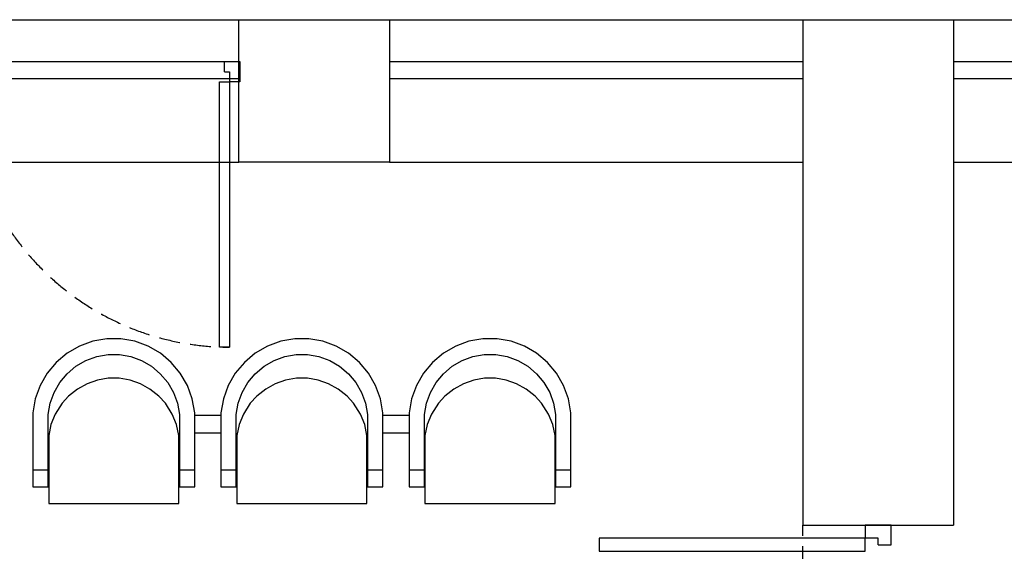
# Model space of a CAD drawing. Header units: millimetres. Extents: x -1662057 to -197461, y -941126 to 63888.
# Tile 188 of 209: x -1572035 to -1568507, y -286431 to -284528. Entities that reach past the tile are written whole.
import ezdxf

# ---------------------------------------------------------------- set-up
doc = ezdxf.new("R2010")
doc.units = ezdxf.units.MM
doc.linetypes.add('Dashed', pattern=[112.5, 75, -37.5])
for name, color, linetype in [('Ar-Sienas.nojauc.', 7, 'CONTINUOUS'), ('hatch_mb', 7, 'CONTINUOUS'), ('sienas es', 7, 'CONTINUOUS')]:
    doc.layers.add(name, color=color, linetype=linetype)

msp = doc.modelspace()

# ---------------------------------------------------------------- linework, layer by layer
at = {"layer": 'Ar-Sienas.nojauc.', "color": 251, "linetype": 'Dashed', "true_color": 0x636466}
msp.add_line((-1569229.48073, -292337.78808), (-1569229.48073, -286337.78808), dxfattribs=at)
at = {"layer": 'hatch_mb', "color": 251, "linetype": 'Continuous', "true_color": 0x636466}
for p, q in [((-1571300.5289, -284677.78808), (-1571246.45913, -284677.78808)), ((-1571300.5289, -284713.83459), (-1571300.5289, -284677.78808)), ((-1571246.45913, -284677.78808), (-1571246.45913, -284749.8811)), ((-1571300.5289, -284713.83459), (-1571282.50564, -284713.83459)), ((-1571282.50564, -284713.83459), (-1571282.50564, -284749.8811)), ((-1571318.55215, -284749.8811), (-1571282.50564, -284749.8811)), ((-1571318.55215, -285699.8811), (-1571318.55215, -284749.8811)), ((-1571246.45913, -284749.8811), (-1571282.50564, -284749.8811)), ((-1571282.50564, -284749.8811), (-1571282.50564, -285699.8811)), ((-1571773.09953, -285679.13208), (-1571820.78253, -285696.52669)), ((-1571773.09953, -285679.13208), (-1571820.78253, -285696.52669)), ((-1571723.12753, -285670.29994), (-1571773.09953, -285679.13208)), ((-1571723.12753, -285670.29994), (-1571773.09953, -285679.13208)), ((-1571672.38353, -285670.29994), (-1571723.12753, -285670.29994)), ((-1571672.38353, -285670.29994), (-1571723.12753, -285670.29994)), ((-1571622.41153, -285679.13208), (-1571672.38353, -285670.29994)), ((-1571622.41153, -285679.13208), (-1571672.38353, -285670.29994)), ((-1571574.72853, -285696.52669), (-1571622.41153, -285679.13208)), ((-1571574.72853, -285696.52669), (-1571622.41153, -285679.13208)), ((-1571099.09953, -285679.13208), (-1571146.78253, -285696.52669)), ((-1571099.09953, -285679.13208), (-1571146.78253, -285696.52669)), ((-1571049.12753, -285670.29994), (-1571099.09953, -285679.13208)), ((-1571049.12753, -285670.29994), (-1571099.09953, -285679.13208)), ((-1570998.38353, -285670.29994), (-1571049.12753, -285670.29994)), ((-1570998.38353, -285670.29994), (-1571049.12753, -285670.29994)), ((-1570948.41153, -285679.13208), (-1570998.38353, -285670.29994)), ((-1570948.41153, -285679.13208), (-1570998.38353, -285670.29994)), ((-1570900.72853, -285696.52669), (-1570948.41153, -285679.13208)), ((-1570900.72853, -285696.52669), (-1570948.41153, -285679.13208)), ((-1570425.09953, -285679.13208), (-1570472.78253, -285696.52669)), ((-1570375.12753, -285670.29994), (-1570425.09953, -285679.13208)), ((-1570324.38353, -285670.29994), (-1570375.12753, -285670.29994)), ((-1570274.41153, -285679.13208), (-1570324.38353, -285670.29994)), ((-1570226.72853, -285696.52669), (-1570274.41153, -285679.13208)), ((-1571864.72853, -285721.95563), (-1571903.59953, -285754.64806)), ((-1571864.72853, -285721.95563), (-1571903.59953, -285754.64806)), ((-1571820.78253, -285696.52669), (-1571864.72853, -285721.95563)), ((-1571820.78253, -285696.52669), (-1571864.72853, -285721.95563)), ((-1571758.81053, -285733.76798), (-1571718.31553, -285726.61166)), ((-1571758.81053, -285733.76798), (-1571718.31553, -285726.61166)), ((-1571718.31553, -285726.61166), (-1571677.19553, -285726.61166)), ((-1571718.31553, -285726.61166), (-1571677.19553, -285726.61166)), ((-1571677.19553, -285726.61166), (-1571636.70053, -285733.76798)), ((-1571677.19553, -285726.61166), (-1571636.70053, -285733.76798)), ((-1571530.78253, -285721.95563), (-1571574.72853, -285696.52669)), ((-1571530.78253, -285721.95563), (-1571574.72853, -285696.52669)), ((-1571491.91153, -285754.64806), (-1571530.78253, -285721.95563)), ((-1571491.91153, -285754.64806), (-1571530.78253, -285721.95563)), ((-1571282.50564, -285699.8811), (-1571318.55215, -285699.8811)), ((-1571190.72853, -285721.95563), (-1571229.59953, -285754.64806)), ((-1571190.72853, -285721.95563), (-1571229.59953, -285754.64806)), ((-1571146.78253, -285696.52669), (-1571190.72853, -285721.95563)), ((-1571146.78253, -285696.52669), (-1571190.72853, -285721.95563)), ((-1571084.81053, -285733.76798), (-1571044.31553, -285726.61166)), ((-1571084.81053, -285733.76798), (-1571044.31553, -285726.61166)), ((-1571044.31553, -285726.61166), (-1571003.19553, -285726.61166)), ((-1571044.31553, -285726.61166), (-1571003.19553, -285726.61166)), ((-1571003.19553, -285726.61166), (-1570962.70053, -285733.76798)), ((-1571003.19553, -285726.61166), (-1570962.70053, -285733.76798)), ((-1570856.78253, -285721.95563), (-1570900.72853, -285696.52669)), ((-1570856.78253, -285721.95563), (-1570900.72853, -285696.52669)), ((-1570817.91153, -285754.64806), (-1570856.78253, -285721.95563)), ((-1570817.91153, -285754.64806), (-1570856.78253, -285721.95563)), ((-1570516.72853, -285721.95563), (-1570555.59953, -285754.64806)), ((-1570472.78253, -285696.52669), (-1570516.72853, -285721.95563)), ((-1570410.81053, -285733.76798), (-1570370.31553, -285726.61166)), ((-1570370.31553, -285726.61166), (-1570329.19553, -285726.61166)), ((-1570329.19553, -285726.61166), (-1570288.70053, -285733.76798)), ((-1570182.78253, -285721.95563), (-1570226.72853, -285696.52669)), ((-1570143.91153, -285754.64806), (-1570182.78253, -285721.95563)), ((-1571903.59953, -285754.64806), (-1571936.21753, -285793.6078)), ((-1571903.59953, -285754.64806), (-1571936.21753, -285793.6078)), ((-1571833.06053, -285768.47099), (-1571797.45053, -285747.86404)), ((-1571833.06053, -285768.47099), (-1571797.45053, -285747.86404)), ((-1571797.45053, -285747.86404), (-1571758.81053, -285733.76798)), ((-1571797.45053, -285747.86404), (-1571758.81053, -285733.76798)), ((-1571636.70053, -285733.76798), (-1571598.06053, -285747.86404)), ((-1571636.70053, -285733.76798), (-1571598.06053, -285747.86404)), ((-1571598.06053, -285747.86404), (-1571562.45053, -285768.47099)), ((-1571598.06053, -285747.86404), (-1571562.45053, -285768.47099)), ((-1571459.29353, -285793.6078), (-1571491.91153, -285754.64806)), ((-1571459.29353, -285793.6078), (-1571491.91153, -285754.64806)), ((-1571229.59953, -285754.64806), (-1571262.21753, -285793.6078)), ((-1571229.59953, -285754.64806), (-1571262.21753, -285793.6078)), ((-1571159.06053, -285768.47099), (-1571123.45053, -285747.86404)), ((-1571159.06053, -285768.47099), (-1571123.45053, -285747.86404)), ((-1571123.45053, -285747.86404), (-1571084.81053, -285733.76798)), ((-1571123.45053, -285747.86404), (-1571084.81053, -285733.76798)), ((-1570962.70053, -285733.76798), (-1570924.06053, -285747.86404)), ((-1570962.70053, -285733.76798), (-1570924.06053, -285747.86404)), ((-1570924.06053, -285747.86404), (-1570888.45053, -285768.47099)), ((-1570924.06053, -285747.86404), (-1570888.45053, -285768.47099)), ((-1570785.29353, -285793.6078), (-1570817.91153, -285754.64806)), ((-1570785.29353, -285793.6078), (-1570817.91153, -285754.64806)), ((-1570555.59953, -285754.64806), (-1570588.21753, -285793.6078)), ((-1570485.06053, -285768.47099), (-1570449.45053, -285747.86404)), ((-1570449.45053, -285747.86404), (-1570410.81053, -285733.76798)), ((-1570288.70053, -285733.76798), (-1570250.06053, -285747.86404)), ((-1570250.06053, -285747.86404), (-1570214.45053, -285768.47099)), ((-1570111.29353, -285793.6078), (-1570143.91153, -285754.64806)), ((-1571936.21753, -285793.6078), (-1571961.58853, -285837.65413)), ((-1571936.21753, -285793.6078), (-1571961.58853, -285837.65413)), ((-1571890.99153, -285826.53423), (-1571864.56053, -285794.96234)), ((-1571890.99153, -285826.53423), (-1571864.56053, -285794.96234)), ((-1571864.56053, -285794.96234), (-1571833.06053, -285768.47099)), ((-1571864.56053, -285794.96234), (-1571833.06053, -285768.47099)), ((-1571562.45053, -285768.47099), (-1571530.95053, -285794.96234)), ((-1571562.45053, -285768.47099), (-1571530.95053, -285794.96234)), ((-1571530.95053, -285794.96234), (-1571504.51953, -285826.53423)), ((-1571530.95053, -285794.96234), (-1571504.51953, -285826.53423)), ((-1571433.92253, -285837.65413), (-1571459.29353, -285793.6078)), ((-1571433.92253, -285837.65413), (-1571459.29353, -285793.6078)), ((-1571262.21753, -285793.6078), (-1571287.58853, -285837.65413)), ((-1571262.21753, -285793.6078), (-1571287.58853, -285837.65413)), ((-1571216.99153, -285826.53423), (-1571190.56053, -285794.96234)), ((-1571216.99153, -285826.53423), (-1571190.56053, -285794.96234)), ((-1571190.56053, -285794.96234), (-1571159.06053, -285768.47099)), ((-1571190.56053, -285794.96234), (-1571159.06053, -285768.47099)), ((-1570888.45053, -285768.47099), (-1570856.95053, -285794.96234)), ((-1570888.45053, -285768.47099), (-1570856.95053, -285794.96234)), ((-1570856.95053, -285794.96234), (-1570830.51953, -285826.53423)), ((-1570856.95053, -285794.96234), (-1570830.51953, -285826.53423)), ((-1570759.92253, -285837.65413), (-1570785.29353, -285793.6078)), ((-1570759.92253, -285837.65413), (-1570785.29353, -285793.6078)), ((-1570588.21753, -285793.6078), (-1570613.58853, -285837.65413)), ((-1570542.99153, -285826.53423), (-1570516.56053, -285794.96234)), ((-1570516.56053, -285794.96234), (-1570485.06053, -285768.47099)), ((-1570214.45053, -285768.47099), (-1570182.95053, -285794.96234)), ((-1570182.95053, -285794.96234), (-1570156.51953, -285826.53423)), ((-1570085.92253, -285837.65413), (-1570111.29353, -285793.6078)), ((-1571911.55153, -285862.22554), (-1571890.99153, -285826.53423)), ((-1571911.55153, -285862.22554), (-1571890.99153, -285826.53423)), ((-1571793.20753, -285831.0682), (-1571827.30353, -285850.71855)), ((-1571793.20753, -285831.0682), (-1571827.30353, -285850.71855)), ((-1571756.21253, -285817.6269), (-1571793.20753, -285831.0682)), ((-1571756.21253, -285817.6269), (-1571793.20753, -285831.0682)), ((-1571717.44053, -285810.80194), (-1571756.21253, -285817.6269)), ((-1571717.44053, -285810.80194), (-1571756.21253, -285817.6269)), ((-1571678.07053, -285810.80194), (-1571717.44053, -285810.80194)), ((-1571678.07053, -285810.80194), (-1571717.44053, -285810.80194)), ((-1571639.29853, -285817.6269), (-1571678.07053, -285810.80194)), ((-1571639.29853, -285817.6269), (-1571678.07053, -285810.80194)), ((-1571602.30353, -285831.0682), (-1571639.29853, -285817.6269)), ((-1571602.30353, -285831.0682), (-1571639.29853, -285817.6269)), ((-1571568.20753, -285850.71855), (-1571602.30353, -285831.0682)), ((-1571568.20753, -285850.71855), (-1571602.30353, -285831.0682)), ((-1571504.51953, -285826.53423), (-1571483.95953, -285862.22554)), ((-1571504.51953, -285826.53423), (-1571483.95953, -285862.22554)), ((-1571237.55153, -285862.22554), (-1571216.99153, -285826.53423)), ((-1571237.55153, -285862.22554), (-1571216.99153, -285826.53423)), ((-1571119.20753, -285831.0682), (-1571153.30353, -285850.71855)), ((-1571119.20753, -285831.0682), (-1571153.30353, -285850.71855)), ((-1571082.21253, -285817.6269), (-1571119.20753, -285831.0682)), ((-1571082.21253, -285817.6269), (-1571119.20753, -285831.0682)), ((-1571043.44053, -285810.80194), (-1571082.21253, -285817.6269)), ((-1571043.44053, -285810.80194), (-1571082.21253, -285817.6269)), ((-1571004.07053, -285810.80194), (-1571043.44053, -285810.80194)), ((-1571004.07053, -285810.80194), (-1571043.44053, -285810.80194)), ((-1570965.29853, -285817.6269), (-1571004.07053, -285810.80194)), ((-1570965.29853, -285817.6269), (-1571004.07053, -285810.80194)), ((-1570928.30353, -285831.0682), (-1570965.29853, -285817.6269)), ((-1570928.30353, -285831.0682), (-1570965.29853, -285817.6269)), ((-1570894.20753, -285850.71855), (-1570928.30353, -285831.0682)), ((-1570894.20753, -285850.71855), (-1570928.30353, -285831.0682)), ((-1570830.51953, -285826.53423), (-1570809.95953, -285862.22554)), ((-1570830.51953, -285826.53423), (-1570809.95953, -285862.22554)), ((-1570563.55153, -285862.22554), (-1570542.99153, -285826.53423)), ((-1570445.20753, -285831.0682), (-1570479.30353, -285850.71855)), ((-1570408.21253, -285817.6269), (-1570445.20753, -285831.0682)), ((-1570369.44053, -285810.80194), (-1570408.21253, -285817.6269)), ((-1570330.07053, -285810.80194), (-1570369.44053, -285810.80194)), ((-1570291.29853, -285817.6269), (-1570330.07053, -285810.80194)), ((-1570254.30353, -285831.0682), (-1570291.29853, -285817.6269)), ((-1570220.20753, -285850.71855), (-1570254.30353, -285831.0682)), ((-1570156.51953, -285826.53423), (-1570135.95953, -285862.22554)), ((-1571961.58853, -285837.65413), (-1571978.94353, -285885.446)), ((-1571961.58853, -285837.65413), (-1571978.94353, -285885.446)), ((-1571925.61553, -285900.95374), (-1571911.55153, -285862.22554)), ((-1571925.61553, -285900.95374), (-1571911.55153, -285862.22554)), ((-1571827.30353, -285850.71855), (-1571859.46253, -285875.98001)), ((-1571827.30353, -285850.71855), (-1571859.46253, -285875.98001)), ((-1571536.04853, -285875.98001), (-1571568.20753, -285850.71855)), ((-1571536.04853, -285875.98001), (-1571568.20753, -285850.71855)), ((-1571483.95953, -285862.22554), (-1571469.89553, -285900.95374)), ((-1571483.95953, -285862.22554), (-1571469.89553, -285900.95374)), ((-1571416.56753, -285885.446), (-1571433.92253, -285837.65413)), ((-1571416.56753, -285885.446), (-1571433.92253, -285837.65413)), ((-1571287.58853, -285837.65413), (-1571304.94353, -285885.446)), ((-1571287.58853, -285837.65413), (-1571304.94353, -285885.446)), ((-1571251.61553, -285900.95374), (-1571237.55153, -285862.22554)), ((-1571251.61553, -285900.95374), (-1571237.55153, -285862.22554)), ((-1571153.30353, -285850.71855), (-1571185.46253, -285875.98001)), ((-1571153.30353, -285850.71855), (-1571185.46253, -285875.98001)), ((-1570862.04853, -285875.98001), (-1570894.20753, -285850.71855)), ((-1570862.04853, -285875.98001), (-1570894.20753, -285850.71855)), ((-1570809.95953, -285862.22554), (-1570795.89553, -285900.95374)), ((-1570809.95953, -285862.22554), (-1570795.89553, -285900.95374)), ((-1570742.56753, -285885.446), (-1570759.92253, -285837.65413)), ((-1570742.56753, -285885.446), (-1570759.92253, -285837.65413)), ((-1570613.58853, -285837.65413), (-1570630.94353, -285885.446)), ((-1570577.61553, -285900.95374), (-1570563.55153, -285862.22554)), ((-1570479.30353, -285850.71855), (-1570511.46253, -285875.98001)), ((-1570188.04853, -285875.98001), (-1570220.20753, -285850.71855)), ((-1570135.95953, -285862.22554), (-1570121.89553, -285900.95374)), ((-1570068.56753, -285885.446), (-1570085.92253, -285837.65413)), ((-1571978.94353, -285885.446), (-1571987.75553, -285935.5321)), ((-1571978.94353, -285885.446), (-1571987.75553, -285935.5321)), ((-1571932.75553, -285941.54121), (-1571925.61553, -285900.95374)), ((-1571932.75553, -285941.54121), (-1571925.61553, -285900.95374)), ((-1571882.76853, -285900.09649), (-1571907.45353, -285940.12191)), ((-1571882.76853, -285900.09649), (-1571907.45353, -285940.12191)), ((-1571859.46253, -285875.98001), (-1571882.76853, -285900.09649)), ((-1571859.46253, -285875.98001), (-1571882.76853, -285900.09649)), ((-1571512.74253, -285900.09649), (-1571536.04853, -285875.98001)), ((-1571512.74253, -285900.09649), (-1571536.04853, -285875.98001)), ((-1571488.05753, -285940.12191), (-1571512.74253, -285900.09649)), ((-1571488.05753, -285940.12191), (-1571512.74253, -285900.09649)), ((-1571469.89553, -285900.95374), (-1571462.75553, -285941.54121)), ((-1571469.89553, -285900.95374), (-1571462.75553, -285941.54121)), ((-1571407.75553, -285935.5321), (-1571416.56753, -285885.446)), ((-1571407.75553, -285935.5321), (-1571416.56753, -285885.446)), ((-1571304.94353, -285885.446), (-1571313.75553, -285935.5321)), ((-1571304.94353, -285885.446), (-1571313.75553, -285935.5321)), ((-1571258.75553, -285941.54121), (-1571251.61553, -285900.95374)), ((-1571258.75553, -285941.54121), (-1571251.61553, -285900.95374)), ((-1571208.76853, -285900.09649), (-1571233.45353, -285940.12191)), ((-1571208.76853, -285900.09649), (-1571233.45353, -285940.12191)), ((-1571185.46253, -285875.98001), (-1571208.76853, -285900.09649)), ((-1571185.46253, -285875.98001), (-1571208.76853, -285900.09649)), ((-1570838.74253, -285900.09649), (-1570862.04853, -285875.98001)), ((-1570838.74253, -285900.09649), (-1570862.04853, -285875.98001)), ((-1570814.05753, -285940.12191), (-1570838.74253, -285900.09649)), ((-1570814.05753, -285940.12191), (-1570838.74253, -285900.09649)), ((-1570795.89553, -285900.95374), (-1570788.75553, -285941.54121)), ((-1570795.89553, -285900.95374), (-1570788.75553, -285941.54121)), ((-1570733.75553, -285935.5321), (-1570742.56753, -285885.446)), ((-1570733.75553, -285935.5321), (-1570742.56753, -285885.446)), ((-1570630.94353, -285885.446), (-1570639.75553, -285935.5321)), ((-1570584.75553, -285941.54121), (-1570577.61553, -285900.95374)), ((-1570534.76853, -285900.09649), (-1570559.45353, -285940.12191)), ((-1570511.46253, -285875.98001), (-1570534.76853, -285900.09649)), ((-1570164.74253, -285900.09649), (-1570188.04853, -285875.98001)), ((-1570140.05753, -285940.12191), (-1570164.74253, -285900.09649)), ((-1570121.89553, -285900.95374), (-1570114.75553, -285941.54121)), ((-1570059.75553, -285935.5321), (-1570068.56753, -285885.446)), ((-1571987.75553, -285935.5321), (-1571987.75553, -286199.66433)), ((-1571987.75553, -285935.5321), (-1571987.75553, -286199.66433)), ((-1571932.75553, -286199.66433), (-1571932.75553, -285941.54121)), ((-1571932.75553, -286199.66433), (-1571932.75553, -285941.54121)), ((-1571907.45353, -285940.12191), (-1571922.91853, -285977.05179)), ((-1571907.45353, -285940.12191), (-1571922.91853, -285977.05179)), ((-1571472.59253, -285977.05179), (-1571488.05753, -285940.12191)), ((-1571472.59253, -285977.05179), (-1571488.05753, -285940.12191)), ((-1571462.75553, -285941.54121), (-1571462.75553, -286199.66433)), ((-1571462.75553, -285941.54121), (-1571462.75553, -286199.66433)), ((-1571407.75553, -286199.66433), (-1571407.75553, -285935.5321)), ((-1571407.75553, -286199.66433), (-1571407.75553, -285935.5321)), ((-1571313.75553, -285935.5321), (-1571313.75553, -286199.66433)), ((-1571313.75553, -285935.5321), (-1571313.75553, -286199.66433)), ((-1571258.75553, -286199.66433), (-1571258.75553, -285941.54121)), ((-1571258.75553, -286199.66433), (-1571258.75553, -285941.54121)), ((-1571233.45353, -285940.12191), (-1571248.91853, -285977.05179)), ((-1571233.45353, -285940.12191), (-1571248.91853, -285977.05179)), ((-1570798.59253, -285977.05179), (-1570814.05753, -285940.12191)), ((-1570798.59253, -285977.05179), (-1570814.05753, -285940.12191)), ((-1570788.75553, -285941.54121), (-1570788.75553, -286199.66433)), ((-1570788.75553, -285941.54121), (-1570788.75553, -286199.66433)), ((-1570733.75553, -286199.66433), (-1570733.75553, -285935.5321)), ((-1570733.75553, -286199.66433), (-1570733.75553, -285935.5321)), ((-1570639.75553, -285935.5321), (-1570639.75553, -286199.66433)), ((-1570584.75553, -286199.66433), (-1570584.75553, -285941.54121)), ((-1570559.45353, -285940.12191), (-1570574.91853, -285977.05179)), ((-1570124.59253, -285977.05179), (-1570140.05753, -285940.12191)), ((-1570114.75553, -285941.54121), (-1570114.75553, -286199.66433)), ((-1570059.75553, -286199.66433), (-1570059.75553, -285935.5321)), ((-1571922.91853, -285977.05179), (-1571930.75553, -286015.75555)), ((-1571922.91853, -285977.05179), (-1571930.75553, -286015.75555)), ((-1571464.75553, -286015.75555), (-1571472.59253, -285977.05179)), ((-1571464.75553, -286015.75555), (-1571472.59253, -285977.05179)), ((-1571407.75553, -285943.56433), (-1571313.75553, -285943.56433)), ((-1571407.75553, -285943.56433), (-1571313.75553, -285943.56433)), ((-1571248.91853, -285977.05179), (-1571256.75553, -286015.75555)), ((-1571248.91853, -285977.05179), (-1571256.75553, -286015.75555)), ((-1570790.75553, -286015.75555), (-1570798.59253, -285977.05179)), ((-1570790.75553, -286015.75555), (-1570798.59253, -285977.05179)), ((-1570733.75553, -285943.56433), (-1570639.75553, -285943.56433)), ((-1570574.91853, -285977.05179), (-1570582.75553, -286015.75555)), ((-1570116.75553, -286015.75555), (-1570124.59253, -285977.05179)), ((-1571407.75553, -286006.56433), (-1571313.75553, -286006.56433)), ((-1571407.75553, -286006.56433), (-1571313.75553, -286006.56433)), ((-1570733.75553, -286006.56433), (-1570639.75553, -286006.56433)), ((-1571932.75553, -286037.61681), (-1571930.75553, -286023.91146)), ((-1571932.75553, -286037.61681), (-1571930.75553, -286023.91146)), ((-1571930.75553, -286015.75555), (-1571930.75553, -286260.06012)), ((-1571930.75553, -286015.75555), (-1571930.75553, -286260.06012)), ((-1571464.75553, -286260.06012), (-1571464.75553, -286015.75555)), ((-1571464.75553, -286260.06012), (-1571464.75553, -286015.75555)), ((-1571464.75553, -286021.13367), (-1571463.36953, -286027.80806)), ((-1571464.75553, -286021.13367), (-1571463.36953, -286027.80806)), ((-1571463.36953, -286027.80806), (-1571462.75553, -286052.32483)), ((-1571463.36953, -286027.80806), (-1571462.75553, -286052.32483)), ((-1571258.75553, -286037.61681), (-1571256.75553, -286023.91146)), ((-1571258.75553, -286037.61681), (-1571256.75553, -286023.91146)), ((-1571256.75553, -286015.75555), (-1571256.75553, -286260.06012)), ((-1571256.75553, -286015.75555), (-1571256.75553, -286260.06012)), ((-1570790.75553, -286260.06012), (-1570790.75553, -286015.75555)), ((-1570790.75553, -286260.06012), (-1570790.75553, -286015.75555)), ((-1570790.75553, -286021.13367), (-1570789.36953, -286027.80806)), ((-1570790.75553, -286021.13367), (-1570789.36953, -286027.80806)), ((-1570789.36953, -286027.80806), (-1570788.75553, -286052.32483)), ((-1570789.36953, -286027.80806), (-1570788.75553, -286052.32483)), ((-1570584.75553, -286037.61681), (-1570582.75553, -286023.91146)), ((-1570582.75553, -286015.75555), (-1570582.75553, -286260.06012)), ((-1570116.75553, -286260.06012), (-1570116.75553, -286015.75555)), ((-1570116.75553, -286021.13367), (-1570115.36953, -286027.80806)), ((-1570115.36953, -286027.80806), (-1570114.75553, -286052.32483)), ((-1571987.75553, -286138.9775), (-1571932.75553, -286139.16539)), ((-1571987.75553, -286138.9775), (-1571932.75553, -286139.16539)), ((-1571462.75553, -286139.16539), (-1571407.75553, -286138.9775)), ((-1571462.75553, -286139.16539), (-1571407.75553, -286138.9775)), ((-1571313.75553, -286138.9775), (-1571258.75553, -286139.16539)), ((-1571313.75553, -286138.9775), (-1571258.75553, -286139.16539)), ((-1570788.75553, -286139.16539), (-1570733.75553, -286138.9775)), ((-1570788.75553, -286139.16539), (-1570733.75553, -286138.9775)), ((-1570639.75553, -286138.9775), (-1570584.75553, -286139.16539)), ((-1570114.75553, -286139.16539), (-1570059.75553, -286138.9775)), ((-1571987.75553, -286199.66433), (-1571932.75553, -286199.66433)), ((-1571987.75553, -286199.66433), (-1571932.75553, -286199.66433)), ((-1571462.75553, -286199.66433), (-1571407.75553, -286199.66433)), ((-1571462.75553, -286199.66433), (-1571407.75553, -286199.66433)), ((-1571313.75553, -286199.66433), (-1571258.75553, -286199.66433)), ((-1571313.75553, -286199.66433), (-1571258.75553, -286199.66433)), ((-1570788.75553, -286199.66433), (-1570733.75553, -286199.66433)), ((-1570788.75553, -286199.66433), (-1570733.75553, -286199.66433)), ((-1570639.75553, -286199.66433), (-1570584.75553, -286199.66433)), ((-1570114.75553, -286199.66433), (-1570059.75553, -286199.66433)), ((-1571930.75553, -286260.06012), (-1571464.75553, -286260.06012)), ((-1571930.75553, -286260.06012), (-1571464.75553, -286260.06012)), ((-1571256.75553, -286260.06012), (-1570790.75553, -286260.06012)), ((-1571256.75553, -286260.06012), (-1570790.75553, -286260.06012)), ((-1570582.75553, -286260.06012), (-1570116.75553, -286260.06012)), ((-1568912.96911, -286337.78808), (-1569005.99236, -286337.78808)), ((-1569005.99236, -286337.78808), (-1569005.99236, -286384.2997)), ((-1568912.96911, -286407.55552), (-1568912.96911, -286337.78808)), ((-1569005.99236, -286384.2997), (-1569958.34563, -286384.2997)), ((-1569958.34563, -286384.2997), (-1569958.34563, -286430.81133)), ((-1569005.99236, -286430.81133), (-1569005.99236, -286384.2997)), ((-1568959.48073, -286384.2997), (-1569005.99236, -286384.2997)), ((-1568959.48073, -286407.55552), (-1568959.48073, -286384.2997)), ((-1569958.34563, -286430.81133), (-1569005.99236, -286430.81133)), ((-1568959.48073, -286407.55552), (-1568912.96911, -286407.55552))]:
    msp.add_line(p, q, dxfattribs=at)
at = {"layer": 'hatch_mb', "color": 251, "linetype": 'Dashed', "true_color": 0x636466}
msp.add_arc((-1571282.50564, -284749.8811), 950, 180, 270, dxfattribs=at)
at = {"layer": 'sienas es', "color": 251, "linetype": 'Continuous', "true_color": 0x636466}
for p, q in [((-1572699.48073, -284527.78808), (-1571249.48073, -284527.78808)), ((-1570709.48073, -284527.78808), (-1569229.48073, -284527.78808)), ((-1569229.48073, -284527.78808), (-1568689.48073, -284527.78808)), ((-1569229.48073, -284527.78808), (-1569229.48073, -286337.78808)), ((-1568689.48073, -284527.78808), (-1567239.48073, -284527.78808)), ((-1568689.48073, -284527.78808), (-1568689.48073, -286337.78808)), ((-1572699.48073, -284677.78808), (-1571246.45913, -284677.78808)), ((-1570709.48073, -284677.78808), (-1569229.48073, -284677.78808)), ((-1568689.48073, -284677.78808), (-1567239.48073, -284677.78808)), ((-1572699.48073, -284737.78808), (-1571246.45913, -284737.78808)), ((-1570709.48073, -284737.78808), (-1569229.48073, -284737.78808)), ((-1568689.48073, -284737.78808), (-1567239.48073, -284737.78808)), ((-1572699.48073, -285037.78808), (-1571249.48073, -285037.78808)), ((-1570709.48073, -285037.78808), (-1569229.48073, -285037.78808)), ((-1568689.48073, -285037.78808), (-1567139.48073, -285037.78808)), ((-1569229.48073, -286337.78808), (-1568689.48073, -286337.78808))]:
    msp.add_line(p, q, dxfattribs=at)
at = {"layer": 'sienas es', "color": 251, "linetype": 'Continuous', "true_color": 0x636466, "flags": 128}
msp.add_lwpolyline([(-1570709.48073, -285037.78808), (-1571249.48073, -285037.78808), (-1571249.48073, -284527.78808), (-1570709.48073, -284527.78808)], close=True, dxfattribs=at)

doc.saveas('drawing.dxf')
